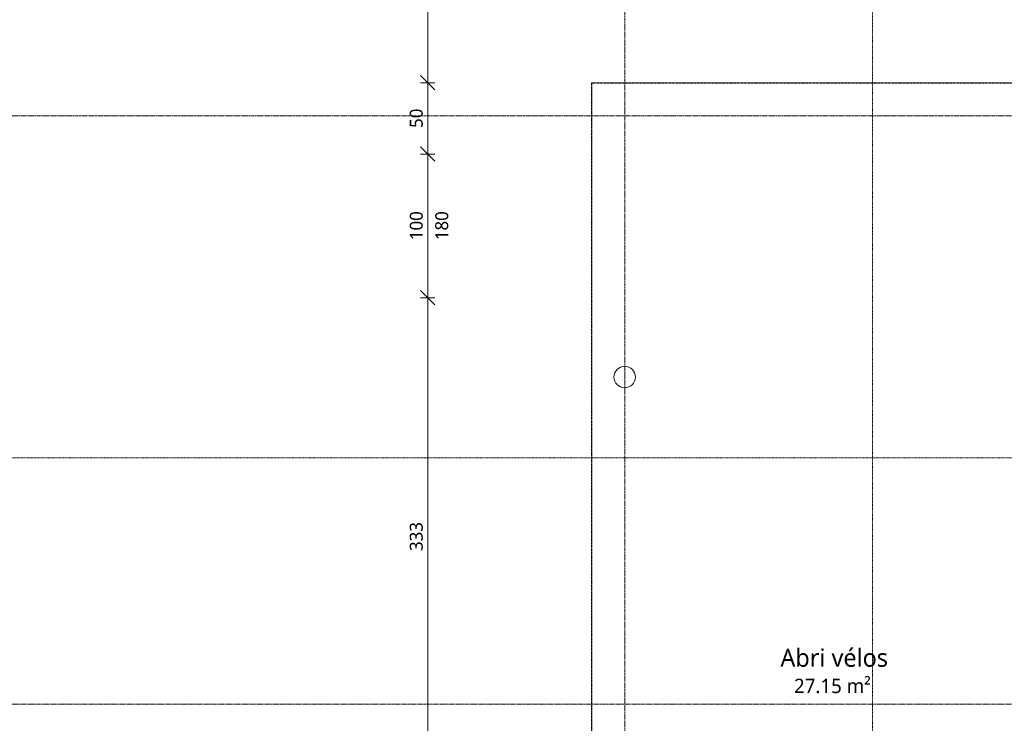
# Model space of a CAD drawing. Header units: millimetres. Extents: x -21522 to 77796, y -25697 to 15217.
# Tile 11 of 256: x -8622 to -1770, y -20789 to -15891. Entities that reach past the tile are written whole.
import ezdxf

# ---------------------------------------------------------------- set-up
doc = ezdxf.new("R2010")
doc.units = ezdxf.units.MM
for name, pattern in [('Caché', [3, 2, -1]), ('Ligne de quadrillage', [22.225, 12.7, -3.175, 3.175, -3.175]), ('Tiret point', [6.25, 2.5, -1.875, 0, -1.875])]:
    doc.linetypes.add(name, pattern=pattern)
for name, color, linetype, lineweight in [('A-ANNO-DIMS', 211, 'Continuous', 9), ('A-ANNO-DIMS-50', 211, 'Continuous', 9), ('A-AREA-IDEN', 2, 'Continuous', 9), ('A-DETL', 90, 'Continuous', 70), ('G-ANNO-SYMB', 111, 'Continuous', 9), ('S-COLS', 52, 'Continuous', 13), ('S-GRID', 1, 'Continuous', 9)]:
    doc.layers.add(name, color=color, linetype=linetype, lineweight=lineweight)
doc.styles.add('Trebuchet MS_1', font='trebuc.ttf', dxfattribs={"height": 90})
doc.styles.add('Trebuchet MS_2', font='trebuc.ttf', dxfattribs={"height": 100})
doc.styles.add('Trebuchet MS_4', font='trebuc.ttf', dxfattribs={"height": 125})
doc.dimstyles.new('Cotes50e_Intérieur_Ht', dxfattribs={"dimscale": 304.8, "dimtxt": 92.785582, "dimasz": 0.328084, "dimexe": 0.164042, "dimexo": 0.0625, "dimgap": 0.032808, "dimtad": 1, "dimdec": 0, "dimlfac": 0.1, "dimzin": 0, "dimdsep": 46, "dimtxsty": 'Trebuchet MS_1', "dimblk1": 'OBLIQUE', "dimblk2": 'OBLIQUE', "dimsah": 1, "dimcen": 0.09, "dimdle": 0.164042, "dimazin": 0, "dimtfac": 1, "dimtdec": 4, "dimtix": 1, "dimtmove": 0, "dimatfit": 3, "dimfxl": 0.164042, "dimfxlon": 1, "dimtvp": 1, "dimtolj": 1, "dimtzin": 0, "dimarcsym": 2})

# ---------------------------------------------------------------- blocks, each defined once
blk = doc.blocks.new('Poteau bois - Arrondi - 150mm-8350784-00_RDC_50e Copie 1')
at = {"layer": 'S-COLS', "color": 30}
for start, end in [(360, 180), (180, 360)]:
    blk.add_arc((0, 0), 75, start, end, dxfattribs=at)
blk = doc.blocks.new('DIMBLOCK135-00_RDC_50e Copie 1')
at = {"layer": 'A-ANNO-DIMS-50'}
for p, q in [((-5782, -17826.4), (-5832, -17776.4)), ((-5782, -17826.4), (-5832, -17826.4)), ((-5782, -21154.1), (-5782, -17826.4)), ((-5782, -17826.4), (-5732, -17876.4)), ((-5782, -17826.4), (-5732, -17826.4)), ((-5782, -21154.1), (-5832, -21104.1)), ((-5782, -21154.1), (-5832, -21154.1)), ((-5782, -21154.1), (-5732, -21204.1)), ((-5782, -21154.1), (-5732, -21154.1))]:
    blk.add_line(p, q, dxfattribs=at)
at = {"layer": 'A-ANNO-DIMS-50', "color": 0, "insert": (-5907.2, -19589.3), "char_height": 90, "width": 237.783, "attachment_point": 1, "rotation": 90, "line_spacing_factor": 1.048425, "style": 'Trebuchet MS_1'}
blk.add_mtext('333', dxfattribs=at)
blk = doc.blocks.new('_Oblique')
at = {"color": 0, "linetype": 'ByBlock', "lineweight": -2}
blk.add_line((-0.5, -0.5), (0.5, 0.5), dxfattribs=at)
blk = doc.blocks.new('DIMBLOCK136-00_RDC_50e Copie 1')
at = {"layer": 'A-ANNO-DIMS-50'}
for p, q in [((-5782, -16826.4), (-5832, -16776.4)), ((-5782, -16826.4), (-5832, -16826.4)), ((-5782, -17826.4), (-5782, -16826.4)), ((-5782, -16826.4), (-5732, -16876.4)), ((-5782, -16826.4), (-5732, -16826.4)), ((-5782, -17826.4), (-5832, -17776.4)), ((-5782, -17826.4), (-5832, -17826.4)), ((-5782, -17826.4), (-5732, -17876.4)), ((-5782, -17826.4), (-5732, -17826.4))]:
    blk.add_line(p, q, dxfattribs=at)
at = {"layer": 'A-ANNO-DIMS-50', "color": 0, "char_height": 90, "width": 237.783, "attachment_point": 1, "rotation": 90, "line_spacing_factor": 1.048425, "style": 'Trebuchet MS_1'}
for s, insert in [('100', (-5907.2, -17425.5)), ('180', (-5729.9, -17425.5))]:
    blk.add_mtext(s, dxfattribs=dict(at, insert=insert))
blk = doc.blocks.new('DIMBLOCK137-00_RDC_50e Copie 1')
at = {"layer": 'A-ANNO-DIMS-50'}
for p, q in [((-5782, -16330.4), (-5832, -16280.4)), ((-5782, -16330.4), (-5832, -16330.4)), ((-5782, -16826.4), (-5782, -16330.4)), ((-5782, -16330.4), (-5732, -16380.4)), ((-5782, -16330.4), (-5732, -16330.4)), ((-5782, -16826.4), (-5832, -16776.4)), ((-5782, -16826.4), (-5832, -16826.4)), ((-5782, -16826.4), (-5732, -16876.4)), ((-5782, -16826.4), (-5732, -16826.4))]:
    blk.add_line(p, q, dxfattribs=at)
at = {"layer": 'A-ANNO-DIMS-50', "color": 0, "insert": (-5907.2, -16644.5), "char_height": 90, "width": 158.522, "attachment_point": 1, "rotation": 90, "line_spacing_factor": 1.048425, "style": 'Trebuchet MS_1'}
blk.add_mtext('50', dxfattribs=at)
blk = doc.blocks.new('DIMBLOCK138-00_RDC_50e Copie 1')
at = {"layer": 'A-ANNO-DIMS-50'}
for p, q in [((-5782, -10649.3), (-5832, -10599.3)), ((-5782, -16330.4), (-5782, -10599.3)), ((-5782, -10649.3), (-5832, -10649.3)), ((-5782, -10649.3), (-5732, -10699.3)), ((-5782, -10649.3), (-5732, -10649.3)), ((-5782, -16330.4), (-5832, -16280.4)), ((-5782, -16330.4), (-5832, -16330.4)), ((-5782, -16330.4), (-5732, -16380.4)), ((-5782, -16330.4), (-5732, -16330.4))]:
    blk.add_line(p, q, dxfattribs=at)
at = {"layer": 'A-ANNO-DIMS-50', "color": 0, "insert": (-5907.2, -13588.9), "char_height": 90, "width": 237.783, "attachment_point": 1, "rotation": 90, "line_spacing_factor": 1.048425, "style": 'Trebuchet MS_1'}
blk.add_mtext('568', dxfattribs=at)

msp = doc.modelspace()

# ---------------------------------------------------------------- linework, layer by layer
at = {"layer": 'A-DETL', "linetype": 'Caché', "lineweight": 25}
for q in [(-4642, -24528.7), (-1435.7, -16330.4)]:
    msp.add_line((-4642, -16330.4), q, dxfattribs=at)
at = {"layer": 'G-ANNO-SYMB', "linetype": 'Tiret point'}
msp.add_line((25455.8, -18940.7), (-15081.6, -18940.7), dxfattribs=at)
at = {"layer": 'S-GRID', "linetype": 'Ligne de quadrillage'}
for p, q in [((-4411.5, 13831.3), (-4411.5, -25037.2)), ((24853.2, -16560.9), (-13724, -16560.9)), ((24853.2, -20655.1), (-13724, -20655.1))]:
    msp.add_line(p, q, dxfattribs=at)

# ---------------------------------------------------------------- block references
at = {"layer": 'S-COLS', "color": 30}
msp.add_blockref('Poteau bois - Arrondi - 150mm-8350784-00_RDC_50e Copie 1', (-4411.5, -18378.7), dxfattribs=at)

# ---------------------------------------------------------------- texts
at = {"layer": 'A-AREA-IDEN', "attachment_point": 1, "bg_fill": 3, "box_fill_scale": 1.25, "bg_fill_color": 256, "bg_fill_true_color": 13158600, "bg_fill_transparency": 0}
for s, insert, char_height, width, style in [('Abri vélos', (-3328.1, -20270.2), 125, 933.966, 'Trebuchet MS_4'), ('27.15 m²', (-3233.8, -20478.8), 100, 705.485, 'Trebuchet MS_2')]:
    msp.add_mtext(s, dxfattribs=dict(at, insert=insert, char_height=char_height, width=width, style=style))

# ---------------------------------------------------------------- dimensions: what is measured, and where the dimension line sits
at = {"layer": 'A-ANNO-DIMS'}
for base, p1, p2, override, picture, middle in [((-5782, -10649.3), (-5732, -16330.4), (-5732, -10649.3), {"dimpost": '<>', "dimfxl": 5681.138621}, 'DIMBLOCK138-00_RDC_50e Copie 1', (-5837.9, -13489.8)), ((-5782, -16330.4), (-5732, -16826.4), (-5732, -16330.4), {"dimpost": '<>', "dimfxl": 496}, 'DIMBLOCK137-00_RDC_50e Copie 1', (-5837.8, -16578.4)), ((-5782, -17826.4), (-5732, -21154.1), (-5732, -17826.4), {"dimpost": '<>', "dimfxl": 3327.673689}, 'DIMBLOCK135-00_RDC_50e Copie 1', (-5837.8, -19490.2))]:
    dim = msp.add_linear_dim(base=base, p1=p1, p2=p2, angle=90, dimstyle='Cotes50e_Intérieur_Ht', override=override, dxfattribs=at)
    dim.commit()
    dim.dimension.update_dxf_attribs({"geometry": picture, "text_midpoint": middle})
dim = msp.add_linear_dim(base=(-5782, -16826.4), p1=(-5732, -17826.4), p2=(-5732, -16826.4), angle=90, text='<>\\X180', dimstyle='Cotes50e_Intérieur_Ht', override={"dimpost": '<>', "dimfxl": 1000}, dxfattribs=at)
dim.commit()
dim.dimension.update_dxf_attribs({"geometry": 'DIMBLOCK136-00_RDC_50e Copie 1', "text_midpoint": (-5782, -17326.4)})

# ---------------------------------------------------------------- next in the draw order: linework, layer by layer
at = {"layer": 'G-ANNO-SYMB', "linetype": 'Tiret point'}
msp.add_line((-2686.6, 13884.1), (-2686.6, -23190.4), dxfattribs=at)

doc.saveas('drawing.dxf')
